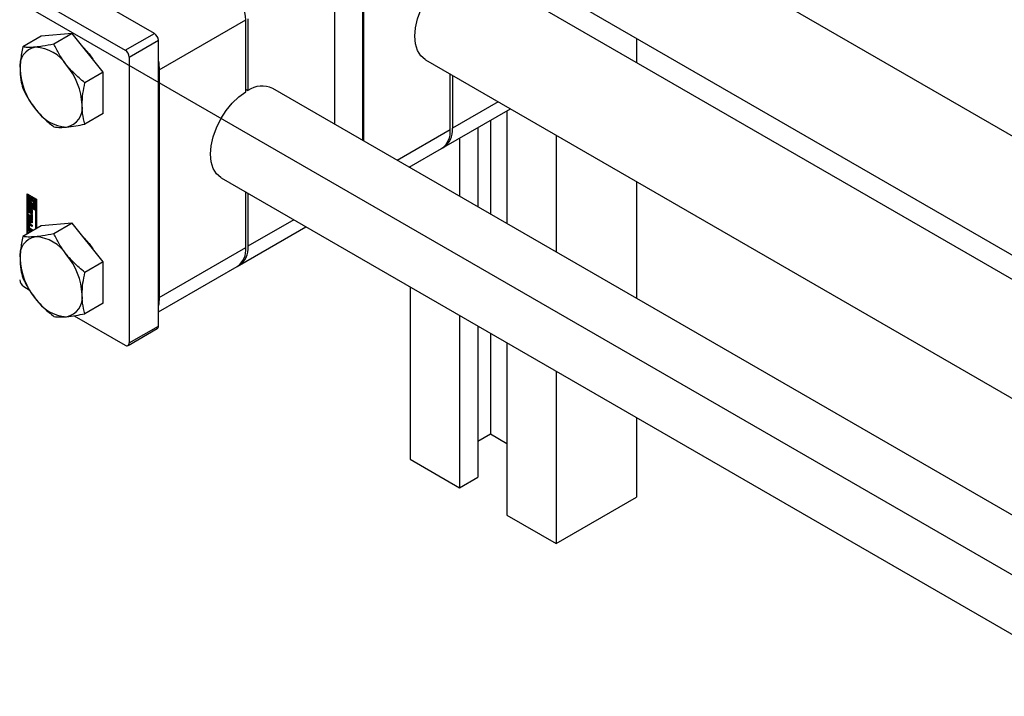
# Paper-space layout 'Sheet1' of a CAD drawing. Header units: millimetres. Extents: x -80341 to 21249, y 0 to 26255.
# Tile 110 of 154: x 16121 to 16312, y 8374 to 8505. Entities that reach past the tile are written whole.
import ezdxf

# ---------------------------------------------------------------- set-up
doc = ezdxf.new("R2010")
doc.units = ezdxf.units.MM
doc.linetypes.add('SLD-Sólida', pattern=[0])
doc.layers.add('DETALHAMENTO', color=8, linetype='SLD-Sólida')

psp = doc.layouts.new('Sheet1')

# ---------------------------------------------------------------- linework, layer by layer
at = {"color": 7, "linetype": 'SLD-Sólida', "lineweight": 25, "ltscale": 25}
for p, q in [((16884.46, 8153.09), (16221.19, 8535.98)), ((16187.91, 8481.71), (16187.91, 8524.87)), ((16188.09, 8481.61), (16188.09, 8518.23)), ((16211.19, 8518.66), (16874.46, 8135.77)), ((16147.53, 8502.46), (16127.88, 8513.81)), ((16182.43, 8514.97), (16182.43, 8484.87)), ((16884.46, 8125.32), (16211.8, 8513.64)), ((16122.22, 8510.54), (16141.88, 8499.19)), ((16148.49, 8495.37), (16165.25, 8505.05)), ((16165.25, 8491.16), (16165.25, 8505.05)), ((16165.67, 8505.29), (16165.67, 8491.41)), ((16125.61, 8501.89), (16122.05, 8499.83)), ((16131.62, 8502.43), (16125.61, 8501.89)), ((16131.62, 8502.43), (16128.06, 8500.37)), ((16137.63, 8494.95), (16131.62, 8502.43)), ((16141.88, 8499.19), (16147.53, 8502.46)), ((16142.66, 8497.84), (16148.31, 8501.11)), ((16148.31, 8445.75), (16148.31, 8501.11)), ((16240.94, 8501.49), (16240.94, 8496.81)), ((16142.66, 8497.84), (16142.66, 8442.48)), ((16200.06, 8497.32), (16874.46, 8108)), ((16137.63, 8494.95), (16134.07, 8492.89)), ((16137.63, 8486.94), (16137.63, 8494.95)), ((16148.49, 8495.37), (16148.49, 8451.28)), ((16204.85, 8483.81), (16204.85, 8494.56)), ((16205.27, 8494.31), (16205.27, 8484.06)), ((16165.25, 8491.65), (16165.67, 8491.41)), ((16884.46, 8079.6), (16170.46, 8491.78)), ((16214.15, 8489.19), (16205.27, 8484.06)), ((16137.63, 8486.94), (16134.07, 8484.88)), ((16203.61, 8480.4), (16216.5, 8487.83)), ((16215.84, 8487.46), (16215.84, 8465.59)), ((16212.66, 8485.62), (16212.66, 8467.42)), ((16194.56, 8477.87), (16204.85, 8483.81)), ((16210.18, 8484.19), (16210.18, 8468.85)), ((16206.65, 8482.15), (16206.65, 8470.89)), ((16225.39, 8482.7), (16225.39, 8460.08)), ((16196.9, 8476.52), (16203.19, 8480.15)), ((16197.1, 8476.64), (16197.1, 8476.4)), ((16160.46, 8474.46), (16874.46, 8062.28)), ((16240.94, 8473.72), (16240.94, 8451.1)), ((16122.86, 8471.39), (16124.71, 8470.31)), ((16122.86, 8463.55), (16122.86, 8471.39)), ((16165.25, 8460.96), (16165.25, 8471.7)), ((16165.67, 8471.46), (16165.67, 8461.2)), ((16123, 8471.31), (16123, 8463.64)), ((16123.17, 8471.16), (16123.03, 8471.08)), ((16123.03, 8471.08), (16123.03, 8469.2)), ((16123.21, 8470.98), (16123.03, 8471.08)), ((16123.35, 8471.06), (16123.17, 8471.16)), ((16123.35, 8471.06), (16123.21, 8470.98)), ((16123.21, 8469.31), (16123.21, 8470.98)), ((16123.35, 8470.18), (16123.35, 8471.06)), ((16123.35, 8469.39), (16123.35, 8469.74)), ((16123.52, 8470.34), (16123.45, 8470.29)), ((16123.66, 8470.88), (16123.52, 8470.8)), ((16123.7, 8470.7), (16123.52, 8470.8)), ((16123.52, 8470.8), (16123.52, 8470.32)), ((16123.84, 8470.78), (16123.66, 8470.88)), ((16123.84, 8470.78), (16123.7, 8470.7)), ((16123.7, 8470.09), (16123.7, 8470.7)), ((16123.84, 8470.17), (16123.7, 8470.09)), ((16123.84, 8469.51), (16123.7, 8469.43)), ((16123.84, 8470.17), (16123.84, 8470.78)), ((16123.84, 8468.9), (16123.84, 8469.51)), ((16124.01, 8470.68), (16123.87, 8470.6)), ((16123.87, 8470.6), (16123.87, 8469.99)), ((16124.54, 8470.21), (16123.87, 8470.6)), ((16124.68, 8470.3), (16124.01, 8470.68)), ((16124.05, 8470.29), (16124.36, 8470.11)), ((16124.05, 8470.02), (16124.05, 8470.29)), ((16124.19, 8470.1), (16124.05, 8470.02)), ((16124.19, 8470.1), (16124.19, 8470.21)), ((16124.36, 8470.11), (16124.36, 8468.44)), ((16124.68, 8470.3), (16124.54, 8470.21)), ((16124.54, 8468.34), (16124.54, 8470.21)), ((16124.68, 8468.42), (16124.68, 8470.3)), ((16124.71, 8470.31), (16124.71, 8464.63)), ((16123.03, 8469.2), (16123.7, 8468.82)), ((16123.03, 8469), (16123.17, 8469.08)), ((16124.54, 8468.13), (16123.03, 8469)), ((16123.03, 8469), (16123.03, 8463.66)), ((16123.25, 8468.68), (16123.11, 8468.6)), ((16123.11, 8468.1), (16123.11, 8468.6)), ((16123.25, 8468.18), (16123.11, 8468.1)), ((16124.68, 8468.21), (16123.17, 8469.08)), ((16123.35, 8469.39), (16123.21, 8469.31)), ((16123.52, 8469.12), (16123.21, 8469.31)), ((16123.25, 8468.18), (16123.25, 8468.68)), ((16123.3, 8468.46), (16123.3, 8468.02)), ((16123.35, 8468.54), (16123.32, 8468.52)), ((16123.35, 8468.54), (16123.33, 8468.53)), ((16123.35, 8468.53), (16123.34, 8468.52)), ((16123.35, 8468.52), (16123.34, 8468.52)), ((16123.52, 8469.29), (16123.35, 8469.39)), ((16123.35, 8468.73), (16123.35, 8468.52)), ((16123.51, 8467.99), (16123.37, 8467.9)), ((16123.37, 8467.9), (16123.51, 8467.98)), ((16123.52, 8468), (16123.38, 8467.92)), ((16123.39, 8467.97), (16123.4, 8468.43)), ((16123.53, 8468.05), (16123.39, 8467.97)), ((16123.54, 8468.51), (16123.4, 8468.43)), ((16123.51, 8467.98), (16123.51, 8467.99)), ((16123.52, 8469.4), (16123.52, 8469.12)), ((16123.53, 8468.05), (16123.54, 8468.51)), ((16123.56, 8468.6), (16123.54, 8468.51)), ((16123.58, 8468.3), (16123.57, 8467.83)), ((16123.74, 8468.45), (16123.6, 8468.36)), ((16123.74, 8468.44), (16123.6, 8468.36)), ((16123.77, 8468.44), (16123.62, 8468.36)), ((16123.62, 8467.54), (16123.62, 8467.75)), ((16123.76, 8467.62), (16123.62, 8467.54)), ((16123.79, 8468.41), (16123.65, 8468.33)), ((16123.65, 8467.75), (16123.79, 8467.83)), ((16123.8, 8467.84), (16123.66, 8467.76)), ((16123.81, 8468.37), (16123.67, 8468.29)), ((16123.81, 8468.33), (16123.67, 8468.25)), ((16123.67, 8467.81), (16123.67, 8468.25)), ((16123.81, 8467.9), (16123.67, 8467.81)), ((16123.81, 8467.86), (16123.67, 8467.78)), ((16123.7, 8468.82), (16123.7, 8469.43)), ((16123.84, 8468.9), (16123.7, 8468.82)), ((16123.76, 8467.81), (16123.76, 8467.62)), ((16123.81, 8467.9), (16123.81, 8468.33)), ((16123.86, 8468.17), (16123.86, 8467.66)), ((16124.01, 8469.41), (16123.87, 8469.33)), ((16123.87, 8469.33), (16123.87, 8468.72)), ((16123.87, 8468.72), (16124.05, 8468.62)), ((16124.06, 8469.4), (16124.01, 8469.41)), ((16124.05, 8468.62), (16124.05, 8469.1)), ((16124.19, 8468.7), (16124.05, 8468.62)), ((16124.12, 8469.12), (16124.26, 8469.21)), ((16124.19, 8468.7), (16124.19, 8469.16)), ((16124.36, 8468.44), (16124.54, 8468.34)), ((16124.68, 8468.42), (16124.54, 8468.34)), ((16124.68, 8468.21), (16124.54, 8468.13)), ((16124.54, 8464.53), (16124.54, 8468.13)), ((16124.68, 8464.61), (16124.68, 8468.21)), ((16123.13, 8467.39), (16123.68, 8467.07)), ((16123.13, 8467.11), (16123.13, 8467.39)), ((16123.27, 8467.19), (16123.13, 8467.11)), ((16123.68, 8466.79), (16123.13, 8467.11)), ((16123.13, 8467), (16123.86, 8466.13)), ((16123.13, 8466.71), (16123.13, 8467)), ((16123.27, 8466.79), (16123.13, 8466.71)), ((16123.25, 8466.56), (16123.13, 8466.71)), ((16123.13, 8466), (16123.25, 8466)), ((16123.13, 8465.7), (16123.13, 8466)), ((16123.27, 8465.78), (16123.13, 8465.7)), ((16123.86, 8465.73), (16123.13, 8465.7)), ((16123.39, 8466.64), (16123.25, 8466.56)), ((16123.25, 8466), (16123.25, 8466.56)), ((16123.39, 8466.08), (16123.25, 8466)), ((16123.27, 8467.19), (16123.27, 8467.31)), ((16123.82, 8466.88), (16123.27, 8467.19)), ((16123.27, 8466.79), (16123.27, 8466.83)), ((16123.39, 8466.64), (16123.27, 8466.79)), ((16123.27, 8465.78), (16123.27, 8466.01)), ((16123.86, 8465.81), (16123.27, 8465.78)), ((16123.39, 8466.08), (16123.39, 8466.64)), ((16123.55, 8466.45), (16123.41, 8466.37)), ((16123.41, 8466.37), (16123.41, 8466.01)), ((16123.7, 8466.02), (16123.41, 8466.37)), ((16123.41, 8466.01), (16123.7, 8466.02)), ((16123.84, 8466.1), (16123.55, 8466.45)), ((16123.68, 8467.44), (16123.86, 8467.34)), ((16123.68, 8467.07), (16123.68, 8467.44)), ((16123.82, 8467.15), (16123.68, 8467.07)), ((16123.82, 8466.88), (16123.68, 8466.79)), ((16123.68, 8466.42), (16123.68, 8466.79)), ((16123.82, 8466.5), (16123.68, 8466.42)), ((16123.86, 8466.32), (16123.68, 8466.42)), ((16123.84, 8466.1), (16123.7, 8466.02)), ((16123.82, 8467.15), (16123.82, 8467.36)), ((16123.82, 8466.5), (16123.82, 8466.88)), ((16123.86, 8466.48), (16123.82, 8466.5)), ((16123.86, 8467.34), (16123.86, 8466.32)), ((16123.86, 8466.13), (16123.86, 8465.73)), ((16131.62, 8465.68), (16125.61, 8465.15)), ((16131.62, 8465.68), (16128.06, 8463.63)), ((16137.63, 8458.21), (16131.62, 8465.68)), ((16174.55, 8466.33), (16165.67, 8461.2)), ((16125.61, 8465.15), (16122.05, 8463.09)), ((16123.25, 8465.55), (16123.11, 8465.47)), ((16123.11, 8464.88), (16123.11, 8465.47)), ((16123.25, 8464.96), (16123.11, 8464.88)), ((16123.13, 8464.51), (16123.82, 8464.11)), ((16123.13, 8464.24), (16123.13, 8464.51)), ((16123.27, 8464.32), (16123.13, 8464.24)), ((16123.38, 8464.09), (16123.13, 8464.24)), ((16123.25, 8464.96), (16123.25, 8465.55)), ((16123.27, 8464.32), (16123.27, 8464.43)), ((16123.52, 8464.18), (16123.27, 8464.32)), ((16123.29, 8465.27), (16123.29, 8464.88)), ((16123.45, 8465.39), (16123.31, 8465.31)), ((16123.33, 8465.6), (16123.86, 8465.29)), ((16123.47, 8464.57), (16123.33, 8464.49)), ((16123.86, 8464.19), (16123.33, 8464.49)), ((16123.5, 8465.39), (16123.36, 8465.31)), ((16123.86, 8465.02), (16123.36, 8465.31)), ((16123.36, 8464.75), (16123.86, 8464.46)), ((16123.52, 8464.18), (16123.38, 8464.09)), ((16123.38, 8463.86), (16123.38, 8464.09)), ((16123.86, 8464.35), (16123.47, 8464.57)), ((16123.86, 8465.18), (16123.5, 8465.39)), ((16123.52, 8463.94), (16123.52, 8464.18)), ((16123.7, 8464.07), (16123.56, 8463.99)), ((16123.58, 8463.98), (16123.56, 8463.99)), ((16123.56, 8463.99), (16123.56, 8463.96)), ((16123.73, 8464.06), (16123.7, 8464.07)), ((16123.86, 8465.29), (16123.86, 8465.02)), ((16123.86, 8464.46), (16123.86, 8464.19)), ((16164.01, 8457.54), (16176.9, 8464.97)), ((16148.49, 8451.28), (16165.25, 8460.96)), ((16137.63, 8458.21), (16134.07, 8456.15)), ((16137.63, 8450.19), (16137.63, 8458.21)), ((16148.31, 8448.47), (16163.59, 8457.29)), ((16122.22, 8453.38), (16123.3, 8452.76)), ((16197.1, 8453.31), (16197.1, 8419.94)), ((16137.63, 8450.19), (16134.07, 8448.14)), ((16131.97, 8447.75), (16141.88, 8442.03)), ((16206.65, 8447.8), (16206.65, 8414.43)), ((16142.43, 8441.98), (16148.08, 8445.25)), ((16142.66, 8442.48), (16148.31, 8445.75)), ((16210.18, 8445.76), (16210.18, 8416.47)), ((16212.66, 8444.33), (16212.66, 8424.84)), ((16215.84, 8442.49), (16215.84, 8409.12)), ((16225.39, 8436.98), (16225.39, 8403.61)), ((16240.94, 8428), (16240.94, 8412.59)), ((16210.18, 8423.41), (16212.66, 8424.84)), ((16212.66, 8424.84), (16215.84, 8423)), ((16197.1, 8419.94), (16206.65, 8414.43)), ((16206.65, 8414.43), (16210.18, 8416.47)), ((16225.39, 8403.61), (16240.94, 8412.59)), ((16215.84, 8409.12), (16225.39, 8403.61))]:
    psp.add_line(p, q, dxfattribs=at)
at = {"color": 7, "linetype": 'SLD-Sólida', "lineweight": 25, "ltscale": 25, "flags": 128}
for points in [[(16200.06, 8497.32), (16199.98, 8497.37), (16199.13, 8498.1), (16198.5, 8499.13), (16198.12, 8500.41), (16197.99, 8501.9), (16198.12, 8503.54), (16198.5, 8505.27), (16199.13, 8507.02), (16199.98, 8508.74), (16201.02, 8510.36), (16202.2, 8511.81), (16203.5, 8513.05), (16204.85, 8514.02)], [(16133.84, 8499.65), (16134.89, 8498.47), (16135.6, 8497.49)], [(16148.31, 8497.1), (16148.38, 8496.71), (16148.49, 8495.37)], [(16160.46, 8474.46), (16160.38, 8474.51), (16159.54, 8475.25), (16158.91, 8476.27), (16158.52, 8477.55), (16158.39, 8479.04), (16158.52, 8480.68), (16158.91, 8482.41), (16159.54, 8484.16), (16160.38, 8485.88), (16161.42, 8487.5), (16162.61, 8488.95), (16163.9, 8490.19), (16165.25, 8491.16)], [(16123.52, 8470.32), (16123.43, 8470.28), (16123.36, 8470.21), (16123.32, 8470.11), (16123.31, 8469.98), (16123.32, 8469.84), (16123.36, 8469.69), (16123.43, 8469.54), (16123.52, 8469.4)], [(16123.7, 8469.43), (16123.61, 8469.53), (16123.54, 8469.64), (16123.5, 8469.77), (16123.48, 8469.88), (16123.5, 8469.98), (16123.54, 8470.06), (16123.61, 8470.09), (16123.7, 8470.09)], [(16123.87, 8469.99), (16123.96, 8469.89), (16124.03, 8469.78), (16124.07, 8469.65), (16124.08, 8469.54), (16124.07, 8469.44), (16124.03, 8469.36), (16123.96, 8469.33), (16123.87, 8469.33)], [(16124.05, 8469.1), (16124.14, 8469.13), (16124.2, 8469.21), (16124.25, 8469.31), (16124.26, 8469.43), (16124.25, 8469.58), (16124.2, 8469.73), (16124.14, 8469.88), (16124.05, 8470.02)], [(16123.11, 8468.6), (16123.11, 8468.65), (16123.12, 8468.7), (16123.15, 8468.73), (16123.18, 8468.75), (16123.21, 8468.77), (16123.25, 8468.77), (16123.3, 8468.75), (16123.35, 8468.73)], [(16123.57, 8467.83), (16123.55, 8467.74), (16123.5, 8467.68), (16123.42, 8467.67), (16123.33, 8467.7), (16123.25, 8467.77), (16123.17, 8467.87), (16123.12, 8467.99), (16123.11, 8468.1)], [(16123.26, 8468.76), (16123.25, 8468.74), (16123.25, 8468.68)], [(16123.25, 8468.18), (16123.26, 8468.07), (16123.3, 8467.98)], [(16123.32, 8467.92), (16123.33, 8467.92), (16123.33, 8467.91), (16123.34, 8467.91), (16123.35, 8467.9), (16123.35, 8467.9), (16123.36, 8467.9), (16123.36, 8467.9), (16123.37, 8467.9)], [(16123.4, 8468.43), (16123.42, 8468.52), (16123.47, 8468.58), (16123.54, 8468.6), (16123.63, 8468.57), (16123.72, 8468.5), (16123.8, 8468.4), (16123.85, 8468.28), (16123.86, 8468.17)], [(16123.86, 8467.66), (16123.86, 8467.61), (16123.84, 8467.57), (16123.82, 8467.54), (16123.79, 8467.51), (16123.75, 8467.5), (16123.71, 8467.5), (16123.67, 8467.51), (16123.62, 8467.54)], [(16123.74, 8468.45), (16123.74, 8468.44), (16123.74, 8468.44)], [(16123.76, 8467.62), (16123.81, 8467.59), (16123.85, 8467.58)], [(16123.81, 8468.37), (16123.81, 8468.37), (16123.8, 8468.38)], [(16123.26, 8465.63), (16123.25, 8465.6), (16123.25, 8465.55)], [(16133.93, 8462.81), (16134.89, 8461.73), (16135.6, 8460.74)], [(16148.49, 8451.28), (16148.38, 8450.07), (16148.31, 8449.76)]]:
    psp.add_lwpolyline(points, dxfattribs=at)
at = {"color": 7, "linetype": 'SLD-Sólida', "lineweight": 25, "ltscale": 625}
for centre, radius, start, end in [((16152.97, 8504.49), 12.29, 2.6055, 57.3945), ((16146.62, 8501.03), 1.69, 2.6055, 57.3945), ((16125.2, 8496.12), 3.74, 100.5468, 189.2519), ((16124.05, 8492.05), 7.76, 33.4349, 86.5705), ((16140.97, 8497.77), 1.69, 2.6055, 57.3945), ((16120.5, 8487.98), 13.05, 2.6393, 39.7721), ((16134.55, 8496.12), 13.05, 182.6393, 219.7721), ((16168.4, 8487.34), 4.9, 65.1254, 123.863), ((16129.84, 8487.98), 3.74, 280.5468, 9.2519), ((16130.99, 8492.05), 7.76, 213.4349, 266.5705), ((16200.93, 8483.38), 3.94, 305.0133, 6.2988), ((16201.54, 8483.56), 3.76, 299.4846, 7.6964), ((16124.17, 8469.94), 0.539, 162.4792, 232.2013), ((16123.28, 8469.42), 1.14, 17.6228, 36.8567), ((16123.36, 8468.48), 0.0626, 140.0764, 167.525), ((16123.45, 8468.46), 0.15, 166.7715, 180.4309), ((16123.51, 8468.03), 0.213, 180.6022, 195.8232), ((16123.45, 8468.01), 0.153, 195.0349, 213.4908), ((16123.33, 8468.5), 0.0236, 94.9954, 138.5152), ((16123.33, 8468.5), 0.0274, 60.0873, 89.7199), ((16123.65, 8468.11), 0.367, 213.4835, 254.1253), ((16123.34, 8467.94), 0.0436, 303.4972, 336.9854), ((16123.27, 8467.97), 0.124, 337.0596, 357.0948), ((16123.48, 8468.02), 0.0436, 303.4972, 336.9854), ((16123.41, 8468.05), 0.124, 337.0596, 357.0948), ((16123.67, 8468.31), 0.093, 153.2271, 170.3718), ((16123.75, 8468.29), 0.178, 170.9127, 178.9453), ((16123.62, 8468.33), 0.0335, 114.5698, 153.9079), ((16123.61, 8468.34), 0.0237, 52.9843, 110.2027), ((16123.59, 8468.3), 0.067, 24.2436, 57.3809), ((16123.64, 8467.77), 0.0258, 236.8494, 278.1867), ((16123.63, 8467.77), 0.026, 281.1651, 333.6061), ((16123.49, 8468.25), 0.176, 11.432, 26.7326), ((16123.6, 8467.79), 0.0708, 328.7073, 350.4477), ((16123.47, 8468.24), 0.202, 0.3674, 12.2369), ((16123.52, 8467.81), 0.154, 348.726, 0.3148), ((16123.75, 8468.42), 0.0226, 58.7481, 110.8437), ((16123.77, 8467.85), 0.027, 300.6251, 333.0895), ((16123.74, 8467.88), 0.0708, 328.7073, 350.4477), ((16123.61, 8468.33), 0.202, 0.3674, 12.2369), ((16123.66, 8467.89), 0.154, 348.726, 0.3148), ((16124.13, 8469.42), 0.252, 300.8392, 334.9801), ((16123.24, 8465.49), 0.14, 50.7967, 189.214), ((16123.6, 8464.9), 0.492, 182.6055, 237.3945), ((16123.74, 8464.99), 0.492, 182.6055, 237.3945), ((16123.33, 8465.27), 0.0448, 50.7967, 189.214), ((16123.44, 8464.88), 0.158, 182.6055, 237.3945), ((16123.47, 8465.35), 0.0516, 54.3818, 114.314), ((16125.2, 8459.37), 3.74, 100.5468, 189.2519), ((16124.05, 8455.3), 7.76, 33.4349, 86.5705), ((16161.33, 8460.52), 3.94, 305.0133, 6.2988), ((16161.95, 8460.7), 3.76, 299.4846, 7.6964), ((16134.55, 8459.37), 13.05, 182.6393, 219.7721), ((16120.5, 8451.23), 13.05, 2.6393, 39.7721), ((16123.13, 8454.81), 1.69, 182.6055, 237.3945), ((16130.99, 8455.3), 7.76, 213.4349, 266.5705), ((16129.84, 8451.23), 3.74, 280.5468, 9.2519), ((16147.77, 8445.69), 0.542, 305.0133, 6.2988), ((16142.18, 8442.41), 0.48, 230.7967, 9.214)]:
    psp.add_arc(centre, radius, start, end, dxfattribs=at)
at = {"color": 7, "linetype": 'SLD-Sólida', "lineweight": 25, "ltscale": 25}
for points, knots in [([(16128.06, 8500.37), (16127.31, 8500.22), (16126.03, 8499.96), (16124.96, 8499.84), (16124.52, 8499.79)], [0, 0, 0, 0, 0.581944, 1, 1, 1, 1]), ([(16130.53, 8496.32), (16130.01, 8497.02), (16129.06, 8498.32), (16128.38, 8499.72), (16128.06, 8500.37)], [0, 0, 0, 0, 0.5352597, 1, 1, 1, 1]), ([(16122.05, 8499.83), (16121.88, 8498.97), (16121.58, 8497.48), (16121.53, 8496.09), (16121.51, 8495.52)], [0, 0, 0, 0, 0.581944, 1, 1, 1, 1]), ([(16124.52, 8499.79), (16124, 8499.76), (16123.05, 8499.7), (16122.37, 8499.79), (16122.05, 8499.83)], [0, 0, 0, 0, 0.53526, 1, 1, 1, 1]), ([(16134.07, 8492.89), (16133.32, 8493.51), (16132.04, 8494.56), (16130.97, 8495.8), (16130.53, 8496.32)], [0, 0, 0, 0, 0.581944, 1, 1, 1, 1]), ([(16121.51, 8495.52), (16121.54, 8494.81), (16121.6, 8493.48), (16121.91, 8492.35), (16122.05, 8491.82)], [0, 0, 0, 0, 0.53526, 1, 1, 1, 1]), ([(16133.53, 8488.58), (16133.57, 8489.32), (16133.62, 8490.71), (16133.93, 8492.2), (16134.07, 8492.89)], [0, 0, 0, 0, 0.53526, 1, 1, 1, 1]), ([(16122.05, 8491.82), (16122.45, 8491), (16123.14, 8489.6), (16124.11, 8488.31), (16124.52, 8487.77)], [0, 0, 0, 0, 0.581944, 1, 1, 1, 1]), ([(16134.07, 8484.88), (16133.9, 8485.55), (16133.6, 8486.69), (16133.55, 8488.02), (16133.53, 8488.58)], [0, 0, 0, 0, 0.581944, 1, 1, 1, 1]), ([(16124.52, 8487.77), (16125.09, 8487.11), (16126.17, 8485.88), (16127.46, 8484.83), (16128.06, 8484.34)], [0, 0, 0, 0, 0.5352597, 1, 1, 1, 1]), ([(16130.53, 8484.3), (16131.1, 8484.37), (16132.18, 8484.49), (16133.47, 8484.76), (16134.07, 8484.88)], [0, 0, 0, 0, 0.53526, 1, 1, 1, 1]), ([(16128.06, 8484.34), (16128.46, 8484.29), (16129.15, 8484.21), (16130.12, 8484.27), (16130.53, 8484.3)], [0, 0, 0, 0, 0.581944, 1, 1, 1, 1]), ([(16122.05, 8463.09), (16121.88, 8462.22), (16121.58, 8460.73), (16121.53, 8459.35), (16121.51, 8458.77)], [0, 0, 0, 0, 0.581944, 1, 1, 1, 1]), ([(16124.52, 8463.05), (16124, 8463.02), (16123.05, 8462.96), (16122.37, 8463.05), (16122.05, 8463.09)], [0, 0, 0, 0, 0.53526, 1, 1, 1, 1]), ([(16128.06, 8463.63), (16127.31, 8463.47), (16126.03, 8463.21), (16124.96, 8463.1), (16124.52, 8463.05)], [0, 0, 0, 0, 0.581944, 1, 1, 1, 1]), ([(16130.53, 8459.58), (16130.01, 8460.27), (16129.06, 8461.58), (16128.38, 8462.98), (16128.06, 8463.63)], [0, 0, 0, 0, 0.5352597, 1, 1, 1, 1]), ([(16121.51, 8458.77), (16121.54, 8458.06), (16121.6, 8456.74), (16121.91, 8455.6), (16122.05, 8455.07)], [0, 0, 0, 0, 0.53526, 1, 1, 1, 1]), ([(16134.07, 8456.15), (16133.32, 8456.76), (16132.04, 8457.82), (16130.97, 8459.06), (16130.53, 8459.58)], [0, 0, 0, 0, 0.581944, 1, 1, 1, 1]), ([(16133.53, 8451.83), (16133.57, 8452.58), (16133.62, 8453.97), (16133.93, 8455.46), (16134.07, 8456.15)], [0, 0, 0, 0, 0.53526, 1, 1, 1, 1]), ([(16122.05, 8455.07), (16122.45, 8454.26), (16123.14, 8452.86), (16124.11, 8451.57), (16124.52, 8451.03)], [0, 0, 0, 0, 0.581944, 1, 1, 1, 1]), ([(16124.52, 8451.03), (16125.09, 8450.37), (16126.17, 8449.13), (16127.46, 8448.09), (16128.06, 8447.6)], [0, 0, 0, 0, 0.53526, 1, 1, 1, 1]), ([(16134.07, 8448.14), (16133.9, 8448.8), (16133.6, 8449.95), (16133.55, 8451.28), (16133.53, 8451.83)], [0, 0, 0, 0, 0.581944, 1, 1, 1, 1]), ([(16128.06, 8447.6), (16128.46, 8447.55), (16129.15, 8447.47), (16130.12, 8447.53), (16130.53, 8447.56)], [0, 0, 0, 0, 0.581944, 1, 1, 1, 1]), ([(16130.53, 8447.56), (16131.1, 8447.62), (16132.18, 8447.75), (16133.47, 8448.01), (16134.07, 8448.14)], [0, 0, 0, 0, 0.53526, 1, 1, 1, 1])]:
    psp.add_open_spline(points, degree=3, knots=knots, dxfattribs=at)
at = {"layer": 'DETALHAMENTO', "ltscale": 25}
psp.add_line((12239.07, 10749.78), (16879.46, 8070.94), dxfattribs=at)

doc.saveas('drawing.dxf')
